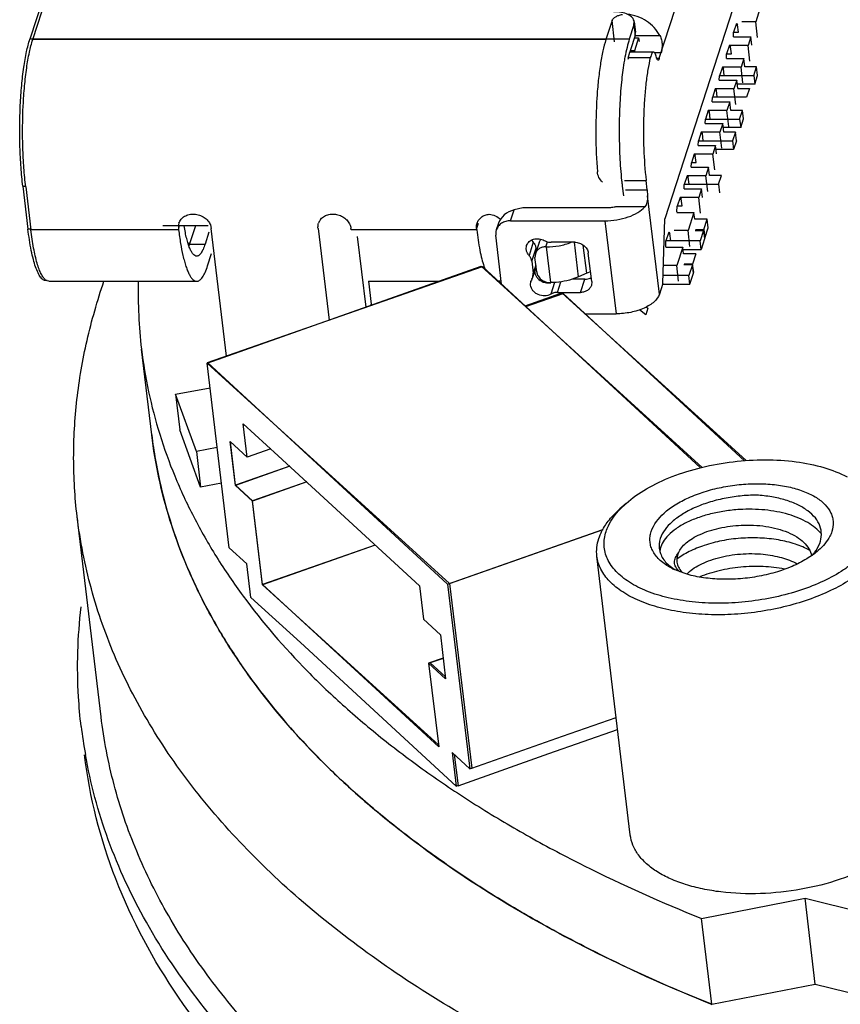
# Model space of a CAD drawing. Header units: millimetres. Extents: x -117 to 182, y -33 to 89.
# Tile 2 of 135: x -117 to -107, y -14 to -2. Entities that reach past the tile are written whole.
import ezdxf

# ---------------------------------------------------------------- set-up
doc = ezdxf.new("R2010")
doc.units = ezdxf.units.MM
doc.header["$LTSCALE"] = 1.21
doc.header["$MEASUREMENT"] = 0
doc.layers.get('0').update_dxf_attribs({"linetype": 'CONTINUOUS'})

msp = doc.modelspace()

# ---------------------------------------------------------------- linework, layer by layer
at = {"color": 7, "linetype": 'Continuous'}
for p, q in [((-115.433, 0.788), (-116.506, -2.526)), ((-116.472, -2.533), (-115.399, 0.781)), ((-107.718, -0.943), (-108.925, -4.672)), ((-107.77, -2.103), (-107.84, -2.321)), ((-108.991, -2.756), (-108.801, -2.17)), ((-109.554, -2.304), (-109.628, -2.533)), ((-109.524, -2.561), (-109.554, -2.304)), ((-109.293, -2.355), (-109.29, -2.319)), ((-109.29, -2.319), (-109.275, -2.444)), ((-108.07, -2.341), (-108.104, -2.445)), ((-108.07, -2.341), (-108.057, -2.357)), ((-107.84, -2.321), (-108.007, -2.321)), ((-107.818, -2.509), (-107.84, -2.321)), ((-109.293, -2.355), (-109.349, -2.526)), ((-109.293, -2.355), (-109.278, -2.483)), ((-109.278, -2.483), (-109.275, -2.444)), ((-108.106, -2.498), (-108.104, -2.445)), ((-108.104, -2.443), (-108.046, -2.443)), ((-108.057, -2.357), (-108.076, -2.357)), ((-108.046, -2.443), (-108.057, -2.357)), ((-109.349, -2.526), (-116.506, -2.526)), ((-109.628, -2.533), (-116.472, -2.533)), ((-109.278, -2.483), (-109.334, -2.654)), ((-109.238, -2.511), (-109.288, -2.667)), ((-109.287, -2.511), (-109.238, -2.511)), ((-109.278, -2.483), (-108.984, -2.483)), ((-109.238, -2.511), (-109.233, -2.554)), ((-108.106, -2.498), (-107.897, -2.498)), ((-107.897, -2.498), (-107.931, -2.602)), ((-107.885, -2.599), (-107.897, -2.498)), ((-109.361, -2.754), (-109.342, -2.682)), ((-109.061, -2.681), (-109.341, -2.681)), ((-109.288, -2.667), (-109.337, -2.667)), ((-109.288, -2.667), (-109.287, -2.681)), ((-108.969, -2.689), (-109.049, -2.689)), ((-108.19, -2.757), (-108.188, -2.704)), ((-108.154, -2.6), (-108.188, -2.704)), ((-108.188, -2.703), (-108.13, -2.703)), ((-108.141, -2.617), (-108.16, -2.617)), ((-108.154, -2.6), (-108.141, -2.617)), ((-107.931, -2.602), (-108.154, -2.602)), ((-108.13, -2.703), (-108.141, -2.617)), ((-107.909, -2.79), (-107.931, -2.602)), ((-109.359, -2.748), (-109.098, -2.748)), ((-109.021, -2.756), (-108.991, -2.756)), ((-108.19, -2.757), (-107.982, -2.757)), ((-107.982, -2.757), (-108.015, -2.861)), ((-107.969, -2.858), (-107.982, -2.757)), ((-108.238, -2.86), (-108.272, -2.964)), ((-108.225, -2.877), (-108.244, -2.877)), ((-108.238, -2.86), (-108.225, -2.877)), ((-108.015, -2.861), (-108.238, -2.861)), ((-108.215, -2.962), (-108.225, -2.877)), ((-107.993, -3.049), (-108.015, -2.861)), ((-107.83, -2.858), (-107.969, -2.858)), ((-107.863, -2.962), (-107.83, -2.858)), ((-107.818, -2.961), (-107.83, -2.858)), ((-108.275, -3.017), (-108.272, -2.964)), ((-108.275, -3.017), (-108.066, -3.017)), ((-108.272, -2.962), (-107.863, -2.962)), ((-108.066, -3.017), (-108.099, -3.121)), ((-108.054, -3.118), (-108.066, -3.017)), ((-107.863, -2.962), (-107.851, -3.065)), ((-107.851, -3.065), (-107.818, -2.961)), ((-108.322, -3.12), (-108.356, -3.224)), ((-108.309, -3.137), (-108.328, -3.137)), ((-108.322, -3.12), (-108.309, -3.137)), ((-108.099, -3.121), (-108.322, -3.121)), ((-108.299, -3.222), (-108.309, -3.137)), ((-108.077, -3.309), (-108.099, -3.121)), ((-107.851, -3.065), (-108.06, -3.065)), ((-108.054, -3.118), (-107.914, -3.118)), ((-107.914, -3.118), (-107.948, -3.222)), ((-108.359, -3.277), (-108.356, -3.224)), ((-108.359, -3.277), (-108.15, -3.277)), ((-107.948, -3.222), (-108.356, -3.222)), ((-108.15, -3.277), (-108.183, -3.381)), ((-108.138, -3.378), (-108.15, -3.277)), ((-108.407, -3.379), (-108.44, -3.483)), ((-108.393, -3.396), (-108.412, -3.396)), ((-108.407, -3.379), (-108.393, -3.396)), ((-108.183, -3.381), (-108.407, -3.381)), ((-108.383, -3.482), (-108.393, -3.396)), ((-108.161, -3.569), (-108.183, -3.381)), ((-107.998, -3.378), (-108.138, -3.378)), ((-108.032, -3.482), (-107.998, -3.378)), ((-107.986, -3.48), (-107.998, -3.378)), ((-108.443, -3.536), (-108.44, -3.483)), ((-108.44, -3.482), (-108.032, -3.482)), ((-108.032, -3.482), (-108.019, -3.584)), ((-108.019, -3.584), (-107.986, -3.48)), ((-108.491, -3.639), (-108.524, -3.743)), ((-108.491, -3.639), (-108.477, -3.656)), ((-108.267, -3.64), (-108.491, -3.64)), ((-108.443, -3.536), (-108.234, -3.536)), ((-108.234, -3.536), (-108.267, -3.64)), ((-108.245, -3.828), (-108.267, -3.64)), ((-108.222, -3.637), (-108.234, -3.536)), ((-108.019, -3.584), (-108.228, -3.584)), ((-108.082, -3.637), (-108.222, -3.637)), ((-108.082, -3.637), (-108.116, -3.741)), ((-108.07, -3.74), (-108.082, -3.637)), ((-108.527, -3.796), (-108.524, -3.743)), ((-108.524, -3.741), (-108.116, -3.741)), ((-108.477, -3.656), (-108.496, -3.656)), ((-108.467, -3.741), (-108.477, -3.656)), ((-108.116, -3.741), (-108.103, -3.844)), ((-108.07, -3.74), (-108.103, -3.844)), ((-108.527, -3.796), (-108.318, -3.796)), ((-108.318, -3.796), (-108.352, -3.9)), ((-108.306, -3.897), (-108.318, -3.796)), ((-108.103, -3.844), (-108.312, -3.844)), ((-108.575, -3.899), (-108.608, -4.003)), ((-108.561, -3.916), (-108.58, -3.916)), ((-108.575, -3.899), (-108.561, -3.916)), ((-108.352, -3.9), (-108.575, -3.9)), ((-108.551, -4.001), (-108.561, -3.916)), ((-108.329, -4.088), (-108.352, -3.9)), ((-108.611, -4.056), (-108.608, -4.003)), ((-108.611, -4.056), (-108.402, -4.056)), ((-108.608, -4.001), (-108.551, -4.001)), ((-108.402, -4.056), (-108.436, -4.16)), ((-108.39, -4.157), (-108.402, -4.056)), ((-109.408, -4.214), (-109.148, -4.214)), ((-109.135, -4.325), (-109.148, -4.214)), ((-108.659, -4.158), (-108.692, -4.262)), ((-108.645, -4.175), (-108.664, -4.175)), ((-108.659, -4.158), (-108.645, -4.175)), ((-108.436, -4.16), (-108.659, -4.16)), ((-108.635, -4.261), (-108.645, -4.175)), ((-108.413, -4.348), (-108.436, -4.16)), ((-108.25, -4.157), (-108.39, -4.157)), ((-108.284, -4.261), (-108.25, -4.157)), ((-116.591, -4.284), (-116.556, -4.284)), ((-116.591, -4.284), (-116.529, -4.797)), ((-116.556, -4.291), (-116.495, -4.804)), ((-109.433, -4.285), (-109.42, -4.399)), ((-109.394, -4.325), (-109.135, -4.325)), ((-109.135, -4.325), (-109.131, -4.399)), ((-108.695, -4.316), (-108.692, -4.262)), ((-108.695, -4.316), (-108.486, -4.316)), ((-108.692, -4.261), (-108.284, -4.261)), ((-108.486, -4.316), (-108.52, -4.419)), ((-108.474, -4.417), (-108.486, -4.316)), ((-108.284, -4.261), (-108.272, -4.363)), ((-108.99, -5.574), (-109.131, -4.399)), ((-108.743, -4.418), (-108.777, -4.522)), ((-108.729, -4.435), (-108.748, -4.435)), ((-108.743, -4.418), (-108.729, -4.435)), ((-108.52, -4.419), (-108.743, -4.419)), ((-108.719, -4.52), (-108.729, -4.435)), ((-108.497, -4.607), (-108.52, -4.419)), ((-110.767, -4.697), (-110.725, -4.567)), ((-110.619, -4.541), (-110.725, -4.567)), ((-109.589, -4.541), (-110.619, -4.541)), ((-109.164, -4.531), (-109.513, -4.531)), ((-108.78, -4.591), (-108.777, -4.522)), ((-108.777, -4.52), (-108.719, -4.52)), ((-110.767, -4.697), (-109.64, -4.697)), ((-109.64, -4.697), (-109.507, -5.808)), ((-108.948, -5.444), (-108.925, -4.672)), ((-108.78, -4.591), (-108.779, -4.596)), ((-108.78, -4.596), (-108.577, -4.596)), ((-108.577, -4.596), (-108.648, -4.814)), ((-108.567, -4.676), (-108.577, -4.596)), ((-108.418, -4.676), (-108.567, -4.676)), ((-108.459, -4.801), (-108.418, -4.676)), ((-108.406, -4.779), (-108.418, -4.676)), ((-116.495, -4.797), (-116.529, -4.797)), ((-114.73, -4.804), (-116.495, -4.804)), ((-114.917, -4.754), (-114.377, -4.754)), ((-114.722, -4.754), (-114.732, -4.787)), ((-114.732, -4.787), (-114.73, -4.804)), ((-114.596, -4.97), (-114.526, -4.754)), ((-114.35, -4.747), (-114.34, -4.787)), ((-114.158, -6.312), (-114.34, -4.787)), ((-113.065, -4.787), (-112.934, -5.883)), ((-112.671, -4.804), (-112.673, -4.787)), ((-111.171, -4.804), (-112.671, -4.804)), ((-111.154, -4.73), (-111.173, -4.787)), ((-111.173, -4.787), (-111.171, -4.804)), ((-110.911, -4.725), (-110.937, -4.806)), ((-110.934, -4.797), (-110.937, -4.797)), ((-108.648, -4.814), (-108.814, -4.814)), ((-108.625, -5.002), (-108.648, -4.814)), ((-108.563, -4.811), (-108.462, -4.811)), ((-108.56, -4.801), (-108.459, -4.801)), ((-108.462, -4.811), (-108.503, -4.936)), ((-108.462, -4.811), (-108.45, -4.914)), ((-108.459, -4.801), (-108.447, -4.903)), ((-108.447, -4.903), (-108.406, -4.779)), ((-114.368, -4.833), (-114.415, -4.977)), ((-112.597, -4.883), (-112.496, -5.728)), ((-110.873, -5.455), (-110.943, -4.868)), ((-110.515, -4.927), (-110.496, -4.954)), ((-110.427, -4.955), (-110.405, -4.916)), ((-108.914, -5.006), (-108.911, -4.938)), ((-108.877, -4.834), (-108.911, -4.938)), ((-108.503, -4.936), (-108.911, -4.936)), ((-108.864, -4.85), (-108.883, -4.85)), ((-108.877, -4.834), (-108.864, -4.85)), ((-108.854, -4.936), (-108.864, -4.85)), ((-108.49, -5.038), (-108.503, -4.936)), ((-108.45, -4.914), (-108.49, -5.038)), ((-108.447, -4.903), (-108.451, -4.903)), ((-114.596, -4.97), (-114.616, -4.97)), ((-114.613, -4.977), (-114.415, -4.977)), ((-114.606, -4.999), (-114.596, -4.97)), ((-110.579, -5.039), (-110.575, -4.993)), ((-110.496, -4.954), (-110.546, -5.11)), ((-110.513, -5.181), (-110.463, -5.025)), ((-110.427, -4.955), (-110.471, -5.09)), ((-110.46, -5.054), (-110.463, -5.025)), ((-110.344, -5.008), (-110.324, -4.947)), ((-110.344, -5.008), (-110.34, -5.008)), ((-110.34, -5.008), (-110.289, -5.435)), ((-110.001, -4.953), (-110.28, -4.953)), ((-109.955, -5.367), (-110.004, -4.954)), ((-109.858, -5.323), (-109.898, -4.989)), ((-108.914, -5.006), (-108.914, -5.011)), ((-108.914, -5.011), (-108.711, -5.011)), ((-108.711, -5.011), (-108.782, -5.23)), ((-108.702, -5.092), (-108.711, -5.011)), ((-108.708, -5.038), (-108.49, -5.038)), ((-114.384, -5.233), (-114.337, -5.089)), ((-110.471, -5.09), (-110.476, -5.136)), ((-110.455, -5.307), (-110.476, -5.136)), ((-109.798, -5.423), (-109.839, -5.082)), ((-108.553, -5.092), (-108.702, -5.092)), ((-108.553, -5.092), (-108.593, -5.214)), ((-114.389, -6.397), (-111.117, -5.24)), ((-114.384, -6.391), (-111.103, -5.243)), ((-111.117, -5.24), (-108.478, -7.643)), ((-111.103, -5.243), (-108.498, -7.648)), ((-110.513, -5.181), (-110.496, -5.324)), ((-110.501, -5.371), (-110.462, -5.251)), ((-110.465, -5.227), (-110.496, -5.324)), ((-108.782, -5.23), (-108.942, -5.23)), ((-108.76, -5.418), (-108.782, -5.23)), ((-108.595, -5.222), (-108.696, -5.222)), ((-108.593, -5.214), (-108.694, -5.214)), ((-108.595, -5.222), (-108.637, -5.351)), ((-108.583, -5.324), (-108.595, -5.222)), ((-108.58, -5.316), (-108.593, -5.214)), ((-116.298, -5.416), (-116.312, -5.409)), ((-110.501, -5.371), (-110.496, -5.324)), ((-109.955, -5.367), (-110.032, -5.396)), ((-109.879, -5.396), (-110.032, -5.396)), ((-109.858, -5.323), (-109.955, -5.367)), ((-109.93, -5.552), (-109.879, -5.396)), ((-109.812, -5.307), (-109.858, -5.323)), ((-108.637, -5.351), (-108.945, -5.351)), ((-108.625, -5.454), (-108.637, -5.351)), ((-108.625, -5.454), (-108.583, -5.324)), ((-116.298, -5.412), (-116.314, -5.412)), ((-116.28, -5.419), (-116.298, -5.416)), ((-116.28, -5.419), (-114.515, -5.419)), ((-112.464, -5.42), (-112.431, -5.693)), ((-112.456, -5.419), (-111.624, -5.419)), ((-110.919, -5.413), (-110.878, -5.413)), ((-110.528, -5.466), (-110.524, -5.42)), ((-110.289, -5.435), (-110.293, -5.435)), ((-110.242, -5.433), (-110.287, -5.573)), ((-110.208, -5.552), (-110.168, -5.425)), ((-109.798, -5.423), (-109.802, -5.47)), ((-108.948, -5.444), (-108.99, -5.574)), ((-108.951, -5.454), (-108.625, -5.454)), ((-110.592, -5.714), (-110.154, -5.559)), ((-110.586, -5.72), (-110.14, -5.564)), ((-110.208, -5.552), (-109.93, -5.552)), ((-107.954, -7.562), (-110.154, -5.559)), ((-107.974, -7.563), (-110.14, -5.564)), ((-112.431, -5.693), (-112.436, -5.707)), ((-109.152, -5.82), (-109.228, -5.761)), ((-109.127, -5.742), (-109.152, -5.82)), ((-109.147, -5.726), (-109.127, -5.742)), ((-109.876, -5.808), (-109.507, -5.808)), ((-115.051, -7.255), (-115.174, -6.229)), ((-114.389, -6.397), (-111.495, -9.031)), ((-114.125, -8.603), (-114.389, -6.397)), ((-114.384, -6.391), (-111.519, -9.036)), ((-114.383, -6.395), (-114.384, -6.391)), ((-114.767, -6.767), (-114.353, -6.692)), ((-114.518, -7.451), (-114.767, -6.767)), ((-114.767, -6.767), (-114.716, -7.195)), ((-113.959, -7.122), (-113.54, -7.504)), ((-113.911, -7.52), (-113.959, -7.122)), ((-114.467, -7.878), (-114.716, -7.195)), ((-114.268, -7.405), (-114.518, -7.451)), ((-114.116, -7.333), (-113.911, -7.52)), ((-114.053, -7.86), (-114.116, -7.333)), ((-114.05, -7.855), (-114.112, -7.337)), ((-114.518, -7.451), (-114.467, -7.878)), ((-113.631, -7.421), (-113.911, -7.52)), ((-113.54, -7.504), (-111.856, -9.058)), ((-113.403, -7.63), (-114.053, -7.86)), ((-113.404, -7.629), (-114.05, -7.855)), ((-114.217, -7.832), (-114.467, -7.878)), ((-113.848, -8.046), (-114.053, -7.86)), ((-113.847, -8.042), (-114.05, -7.855)), ((-113.2, -7.817), (-113.848, -8.046)), ((-113.201, -7.816), (-113.847, -8.042)), ((-113.729, -9.046), (-113.848, -8.046)), ((-113.728, -9.042), (-113.847, -8.042)), ((-109.388, -8.073), (-109.462, -8.138)), ((-109.459, -8.141), (-109.388, -8.073)), ((-115.656, -10.621), (-115.942, -8.228)), ((-111.519, -9.036), (-109.664, -8.386)), ((-111.495, -9.031), (-109.662, -8.383)), ((-112.384, -8.571), (-113.729, -9.046)), ((-112.383, -8.571), (-113.728, -9.042)), ((-114.125, -8.603), (-113.914, -8.795)), ((-109.337, -12.034), (-109.736, -8.702)), ((-108.979, -8.615), (-108.984, -8.657)), ((-113.866, -9.195), (-113.914, -8.795)), ((-108.846, -8.836), (-108.812, -8.86)), ((-108.681, -8.912), (-108.814, -8.861)), ((-111.628, -10.958), (-113.729, -9.046)), ((-111.625, -10.982), (-113.728, -9.042)), ((-111.519, -9.036), (-111.255, -11.242)), ((-111.495, -9.031), (-111.231, -11.237)), ((-111.856, -9.058), (-111.808, -9.456)), ((-113.273, -9.735), (-113.866, -9.195)), ((-111.808, -9.456), (-111.605, -9.644)), ((-111.605, -9.644), (-111.542, -10.17)), ((-111.416, -11.449), (-113.273, -9.735)), ((-111.572, -9.922), (-111.745, -9.983)), ((-111.542, -10.17), (-111.745, -9.983)), ((-111.745, -9.983), (-111.625, -10.982)), ((-111.571, -9.925), (-111.725, -9.979)), ((-111.545, -10.143), (-111.725, -9.979)), ((-110.148, -10.854), (-109.505, -10.629)), ((-110.31, -11.062), (-109.488, -10.774)), ((-111.231, -11.237), (-110.148, -10.854)), ((-111.464, -11.049), (-111.255, -11.242)), ((-111.464, -11.049), (-111.416, -11.449)), ((-111.439, -11.072), (-111.394, -11.445)), ((-111.394, -11.445), (-110.31, -11.062)), ((-111.255, -11.242), (-111.234, -11.234)), ((-111.234, -11.234), (-111.231, -11.237)), ((-111.416, -11.449), (-111.397, -11.442)), ((-111.394, -11.445), (-111.397, -11.442)), ((-108.487, -13.031), (-107.25, -12.789)), ((-107.25, -12.789), (-102.258, -14.032)), ((-107.128, -13.815), (-107.25, -12.789)), ((-108.364, -14.056), (-108.487, -13.031)), ((-108.364, -14.056), (-107.128, -13.815)), ((-107.128, -13.815), (-102.135, -15.058)), ((-108.381, -14.049), (-108.363, -14.056)), ((-108.381, -14.05), (-108.364, -14.057))]:
    msp.add_line(p, q, dxfattribs=at)
for centre, radius, start, end in [((-108.272, -2.995), 1.115, 163.4895, 163.6671), ((-108.355, -2.971), 1.029, 162.0864, 163.499), ((-107.695, -3.145), 1.711, 166.8042, 167.3757), ((-104.996, -3.756), 4.468, 185.9039, 186.4831), ((-105.253, -3.785), 4.21, 186.4869, 186.8173), ((-112.924, -4.77), 0.142, 144.6066, 161.9612), ((-114.585, -4.769), 0.148, 174.0453, 186.8435), ((-114.592, -4.769), 0.141, 162.069, 173.9909), ((-110.209, -4.95), 0.922, 198.3226, 200.3334), ((-116.263, -5.334), 0.0897, 232.0198, 236.5778), ((-110.422, -5.453), 0.107, 147.3161, 161.993), ((-110.602, -5.338), 0.107, 327.3161, 341.993), ((-110.366, -5.297), 0.112, 181.8372, 186.8251), ((-110.365, -5.297), 0.113, 186.8205, 188.3609), ((-112.456, -5.369), 0.0504, 260.4091, 269.9752), ((-110.315, -5.28), 0.158, 278.128, 279.4028), ((-110.289, -4.606), 0.829, 269.9977, 270.1467), ((-110.314, -5.282), 0.157, 279.4036, 280.2017), ((-112.542, -5.706), 0.112, 0.2299, 6.8241), ((-109.447, -6.585), 5.644, 186.8184, 189.8938), ((-108.449, -8.086), 0.857, 242.1051, 244.8029), ((-108.584, -8.698), 0.251, 226.9246, 229.44), ((-109.962, -10.026), 5.974, 186.8295, 190.0854)]:
    msp.add_arc(centre, radius, start, end, dxfattribs=at)
msp.add_ellipse((-110.705, -4.738), major_axis=(0.203, 0.089), ratio=0.763047, start_param=1.342262, end_param=2.54426, dxfattribs=at)
for points, knots in [([(-109.554, -2.304), (-109.551, -2.296), (-109.539, -2.278), (-109.511, -2.257), (-109.475, -2.241), (-109.447, -2.234), (-109.432, -2.231)], [0, 0, 0, 0, 0.187728, 0.420931, 0.696552, 1, 1, 1, 1]), ([(-109.29, -2.319), (-109.291, -2.311), (-109.296, -2.293), (-109.312, -2.269), (-109.336, -2.249), (-109.378, -2.224), (-109.447, -2.204), (-109.506, -2.199), (-109.537, -2.199)], [0, 0, 0, 0, 0.087349, 0.181107, 0.286009, 0.404384, 0.680958, 1, 1, 1, 1]), ([(-108.984, -2.483), (-109.002, -2.449), (-109.049, -2.385), (-109.141, -2.308), (-109.252, -2.253), (-109.333, -2.234), (-109.374, -2.23)], [0, 0, 0, 0, 0.239186, 0.488409, 0.743794, 1, 1, 1, 1]), ([(-116.591, -4.284), (-116.6, -4.209), (-116.614, -4.053), (-116.626, -3.813), (-116.629, -3.565), (-116.622, -3.32), (-116.606, -3.086), (-116.582, -2.872), (-116.55, -2.687), (-116.522, -2.575), (-116.506, -2.526)], [0, 0, 0, 0, 0.12835, 0.26582, 0.407375, 0.547783, 0.681868, 0.804731, 0.911978, 1, 1, 1, 1]), ([(-116.556, -4.291), (-116.565, -4.216), (-116.58, -4.06), (-116.596, -3.737), (-116.593, -3.41), (-116.572, -3.093), (-116.547, -2.879), (-116.516, -2.694), (-116.488, -2.582), (-116.472, -2.533)], [0, 0, 0, 0, 0.128357, 0.265834, 0.547758, 0.68185, 0.80472, 0.911972, 1, 1, 1, 1]), ([(-109.628, -2.533), (-109.642, -2.577), (-109.668, -2.676), (-109.697, -2.838), (-109.721, -3.025), (-109.744, -3.306), (-109.754, -3.671), (-109.742, -3.966), (-109.73, -4.113)], [0, 0, 0, 0, 0.087189, 0.192012, 0.311643, 0.442649, 0.723032, 1, 1, 1, 1]), ([(-109.349, -2.526), (-109.359, -2.559), (-109.379, -2.63), (-109.394, -2.703), (-109.401, -2.743)], [0, 0, 0, 0, 0.462169, 1, 1, 1, 1]), ([(-108.984, -2.483), (-108.975, -2.5), (-108.963, -2.537), (-108.956, -2.593), (-108.959, -2.645), (-108.965, -2.676), (-108.969, -2.689)], [0, 0, 0, 0, 0.269905, 0.550065, 0.805524, 1, 1, 1, 1]), ([(-109.061, -2.681), (-109.064, -2.681), (-109.07, -2.684), (-109.076, -2.691), (-109.083, -2.702), (-109.091, -2.721), (-109.095, -2.738), (-109.098, -2.748)], [0, 0, 0, 0, 0.136665, 0.227994, 0.33942, 0.627163, 1, 1, 1, 1]), ([(-109.024, -2.745), (-109.026, -2.736), (-109.031, -2.72), (-109.039, -2.701), (-109.046, -2.691), (-109.051, -2.684), (-109.057, -2.681), (-109.061, -2.681)], [0, 0, 0, 0, 0.372007, 0.659233, 0.770638, 0.862174, 1, 1, 1, 1]), ([(-109.401, -2.743), (-109.406, -2.765), (-109.423, -2.864), (-109.435, -2.963), (-109.443, -3.04)], [0, 0, 0, 0, 0.231707, 1, 1, 1, 1]), ([(-109.098, -2.748), (-109.109, -2.794), (-109.129, -2.896), (-109.152, -3.059), (-109.168, -3.241), (-109.182, -3.502), (-109.181, -3.828), (-109.163, -4.089), (-109.148, -4.214)], [0, 0, 0, 0, 0.097715, 0.210727, 0.335714, 0.468881, 0.743175, 1, 1, 1, 1]), ([(-109.006, -2.778), (-109.01, -2.778), (-109.016, -2.77), (-109.021, -2.758), (-109.023, -2.75), (-109.024, -2.745)], [0, 0, 0, 0, 0.333004, 0.623761, 1, 1, 1, 1]), ([(-108.991, -2.756), (-108.992, -2.759), (-108.994, -2.765), (-108.998, -2.773), (-109.003, -2.778), (-109.006, -2.778)], [0, 0, 0, 0, 0.3639, 0.648085, 1, 1, 1, 1]), ([(-109.443, -3.04), (-109.452, -3.135), (-109.466, -3.331), (-109.472, -3.628), (-109.465, -3.925), (-109.451, -4.121), (-109.441, -4.216)], [0, 0, 0, 0, 0.243603, 0.500783, 0.757552, 1, 1, 1, 1]), ([(-109.668, -4.235), (-109.686, -4.219), (-109.715, -4.181), (-109.729, -4.135), (-109.73, -4.113)], [0, 0, 0, 0, 0.506918, 1, 1, 1, 1]), ([(-109.131, -4.399), (-109.131, -4.412), (-109.131, -4.438), (-109.138, -4.483), (-109.15, -4.516), (-109.164, -4.531)], [0, 0, 0, 0, 0.285881, 0.555849, 1, 1, 1, 1]), ([(-109.64, -4.697), (-109.592, -4.697), (-109.498, -4.689), (-109.365, -4.656), (-109.25, -4.605), (-109.187, -4.557), (-109.164, -4.531)], [0, 0, 0, 0, 0.276762, 0.54773, 0.793488, 1, 1, 1, 1]), ([(-109.513, -4.531), (-109.519, -4.533), (-109.544, -4.539), (-109.57, -4.541), (-109.589, -4.541)], [0, 0, 0, 0, 0.247566, 1, 1, 1, 1]), ([(-114.726, -4.725), (-114.721, -4.709), (-114.703, -4.676), (-114.659, -4.64), (-114.604, -4.618), (-114.543, -4.614), (-114.481, -4.626), (-114.424, -4.654), (-114.379, -4.694), (-114.357, -4.729), (-114.35, -4.747)], [0, 0, 0, 0, 0.112456, 0.229205, 0.352536, 0.482061, 0.615181, 0.748134, 0.877216, 1, 1, 1, 1]), ([(-113.04, -4.687), (-113.03, -4.672), (-113.002, -4.646), (-112.95, -4.622), (-112.889, -4.613), (-112.828, -4.622), (-112.77, -4.646), (-112.721, -4.684), (-112.687, -4.732), (-112.675, -4.769), (-112.673, -4.787)], [0, 0, 0, 0, 0.115159, 0.236584, 0.364419, 0.496488, 0.629245, 0.758941, 0.882773, 1, 1, 1, 1]), ([(-111.167, -4.726), (-111.163, -4.711), (-111.148, -4.684), (-111.115, -4.65), (-111.071, -4.627), (-111.039, -4.62), (-111.022, -4.618)], [0, 0, 0, 0, 0.236397, 0.479522, 0.733773, 1, 1, 1, 1]), ([(-111.022, -4.618), (-110.997, -4.62), (-110.947, -4.634), (-110.905, -4.662), (-110.887, -4.68)], [0, 0, 0, 0, 0.503924, 1, 1, 1, 1]), ([(-110.767, -4.697), (-110.787, -4.697), (-110.824, -4.702), (-110.875, -4.724), (-110.915, -4.76), (-110.932, -4.79), (-110.937, -4.806)], [0, 0, 0, 0, 0.267998, 0.523231, 0.765689, 1, 1, 1, 1]), ([(-116.314, -5.412), (-116.32, -5.412), (-116.331, -5.41), (-116.347, -5.402), (-116.363, -5.388), (-116.386, -5.362), (-116.412, -5.314), (-116.441, -5.243), (-116.467, -5.154), (-116.501, -5.004), (-116.519, -4.883), (-116.529, -4.797)], [0, 0, 0, 0, 0.02415, 0.050582, 0.08104, 0.116627, 0.205292, 0.318734, 0.456669, 0.617673, 1, 1, 1, 1]), ([(-116.318, -5.405), (-116.328, -5.396), (-116.348, -5.374), (-116.374, -5.329), (-116.398, -5.272), (-116.431, -5.17), (-116.466, -5.012), (-116.486, -4.878), (-116.495, -4.804)], [0, 0, 0, 0, 0.061872, 0.141561, 0.240366, 0.358279, 0.647907, 1, 1, 1, 1]), ([(-114.73, -4.804), (-114.724, -4.859), (-114.709, -4.962), (-114.69, -5.064), (-114.679, -5.111)], [0, 0, 0, 0, 0.531359, 1, 1, 1, 1]), ([(-114.515, -5.119), (-114.522, -5.119), (-114.539, -5.114), (-114.56, -5.094), (-114.58, -5.063), (-114.6, -5.021), (-114.618, -4.969), (-114.635, -4.907), (-114.651, -4.835), (-114.66, -4.784), (-114.665, -4.757)], [0, 0, 0, 0, 0.054471, 0.122569, 0.211451, 0.323654, 0.459615, 0.618595, 0.799293, 1, 1, 1, 1]), ([(-113.065, -4.787), (-113.066, -4.782), (-113.067, -4.761), (-113.064, -4.74), (-113.06, -4.725)], [0, 0, 0, 0, 0.253243, 1, 1, 1, 1]), ([(-111.173, -4.787), (-111.174, -4.782), (-111.175, -4.761), (-111.172, -4.74), (-111.167, -4.726)], [0, 0, 0, 0, 0.253229, 1, 1, 1, 1]), ([(-111.171, -4.804), (-111.161, -4.886), (-111.144, -5.003), (-111.112, -5.148), (-111.094, -5.211), (-111.084, -5.24)], [0, 0, 0, 0, 0.557197, 0.794406, 1, 1, 1, 1]), ([(-110.937, -4.806), (-110.939, -4.811), (-110.944, -4.831), (-110.945, -4.852), (-110.943, -4.868)], [0, 0, 0, 0, 0.248601, 1, 1, 1, 1]), ([(-110.575, -4.993), (-110.572, -4.984), (-110.564, -4.966), (-110.538, -4.937), (-110.491, -4.912), (-110.426, -4.908), (-110.383, -4.922), (-110.364, -4.932)], [0, 0, 0, 0, 0.113343, 0.228964, 0.471379, 0.73176, 1, 1, 1, 1]), ([(-110.364, -4.932), (-110.357, -4.936), (-110.331, -4.948), (-110.302, -4.953), (-110.28, -4.953)], [0, 0, 0, 0, 0.25135, 1, 1, 1, 1]), ([(-114.415, -4.977), (-114.421, -4.998), (-114.435, -5.034), (-114.456, -5.075), (-114.474, -5.098), (-114.487, -5.11), (-114.501, -5.118), (-114.51, -5.119), (-114.515, -5.119)], [0, 0, 0, 0, 0.359973, 0.640213, 0.751624, 0.846021, 0.926892, 1, 1, 1, 1]), ([(-110.546, -5.11), (-110.555, -5.1), (-110.57, -5.077), (-110.578, -5.052), (-110.579, -5.039)], [0, 0, 0, 0, 0.512786, 1, 1, 1, 1]), ([(-110.496, -4.954), (-110.487, -4.964), (-110.472, -4.986), (-110.465, -5.012), (-110.463, -5.025)], [0, 0, 0, 0, 0.512786, 1, 1, 1, 1]), ([(-110.344, -5.008), (-110.358, -5.008), (-110.387, -5.011), (-110.425, -5.028), (-110.455, -5.055), (-110.467, -5.078), (-110.471, -5.09)], [0, 0, 0, 0, 0.267966, 0.523248, 0.765693, 1, 1, 1, 1]), ([(-110.34, -5.008), (-110.289, -5.008), (-110.187, -4.999), (-110.089, -4.972), (-110.042, -4.954)], [0, 0, 0, 0, 0.507291, 1, 1, 1, 1]), ([(-110.001, -4.953), (-109.982, -4.953), (-109.943, -4.96), (-109.892, -4.988), (-109.854, -5.03), (-109.841, -5.064), (-109.839, -5.082)], [0, 0, 0, 0, 0.260309, 0.519822, 0.767986, 1, 1, 1, 1]), ([(-114.679, -5.111), (-114.673, -5.134), (-114.662, -5.179), (-114.644, -5.24), (-114.624, -5.294), (-114.604, -5.338), (-114.583, -5.373), (-114.562, -5.399), (-114.539, -5.415), (-114.522, -5.419), (-114.515, -5.419)], [0, 0, 0, 0, 0.197431, 0.374158, 0.529278, 0.662354, 0.773566, 0.864183, 0.937416, 1, 1, 1, 1]), ([(-110.513, -5.181), (-110.515, -5.168), (-110.523, -5.142), (-110.537, -5.12), (-110.546, -5.11)], [0, 0, 0, 0, 0.487214, 1, 1, 1, 1]), ([(-114.515, -5.419), (-114.509, -5.419), (-114.497, -5.417), (-114.479, -5.408), (-114.462, -5.392), (-114.438, -5.362), (-114.41, -5.308), (-114.393, -5.26), (-114.384, -5.233)], [0, 0, 0, 0, 0.073106, 0.15398, 0.248362, 0.359762, 0.639934, 1, 1, 1, 1]), ([(-110.477, -5.313), (-110.476, -5.326), (-110.468, -5.351), (-110.437, -5.395), (-110.402, -5.418), (-110.376, -5.428)], [0, 0, 0, 0, 0.234859, 0.481616, 1, 1, 1, 1]), ([(-110.455, -5.307), (-110.453, -5.324), (-110.44, -5.359), (-110.403, -5.401), (-110.351, -5.428), (-110.312, -5.435), (-110.293, -5.435)], [0, 0, 0, 0, 0.232014, 0.480178, 0.739691, 1, 1, 1, 1]), ([(-110.032, -5.396), (-110.073, -5.409), (-110.157, -5.428), (-110.244, -5.435), (-110.287, -5.435)], [0, 0, 0, 0, 0.496434, 1, 1, 1, 1]), ([(-109.879, -5.396), (-109.873, -5.396), (-109.846, -5.394), (-109.82, -5.386), (-109.803, -5.376)], [0, 0, 0, 0, 0.258808, 1, 1, 1, 1]), ([(-115.942, -8.228), (-115.969, -7.998), (-115.997, -7.532), (-115.957, -6.827), (-115.835, -6.118), (-115.701, -5.652), (-115.622, -5.419)], [0, 0, 0, 0, 0.243965, 0.490407, 0.741695, 1, 1, 1, 1]), ([(-115.212, -5.419), (-115.215, -5.555), (-115.212, -5.826), (-115.19, -6.095), (-115.174, -6.229)], [0, 0, 0, 0, 0.500948, 1, 1, 1, 1]), ([(-110.287, -5.573), (-110.308, -5.586), (-110.361, -5.601), (-110.426, -5.587), (-110.472, -5.56), (-110.5, -5.533), (-110.52, -5.502), (-110.527, -5.478), (-110.528, -5.466)], [0, 0, 0, 0, 0.245205, 0.505613, 0.636138, 0.762857, 0.884234, 1, 1, 1, 1]), ([(-110.376, -5.428), (-110.369, -5.43), (-110.342, -5.438), (-110.313, -5.44), (-110.292, -5.437)], [0, 0, 0, 0, 0.254003, 1, 1, 1, 1]), ([(-109.802, -5.47), (-109.806, -5.482), (-109.819, -5.505), (-109.849, -5.531), (-109.887, -5.548), (-109.915, -5.552), (-109.93, -5.552)], [0, 0, 0, 0, 0.234307, 0.476752, 0.732035, 1, 1, 1, 1]), ([(-110.208, -5.552), (-110.223, -5.552), (-110.25, -5.555), (-110.276, -5.566), (-110.287, -5.573)], [0, 0, 0, 0, 0.511776, 1, 1, 1, 1]), ([(-108.99, -5.574), (-109.001, -5.609), (-109.04, -5.658), (-109.108, -5.707), (-109.174, -5.742), (-109.25, -5.771), (-109.361, -5.799), (-109.449, -5.808), (-109.507, -5.808)], [0, 0, 0, 0, 0.183492, 0.296678, 0.4231, 0.560319, 0.704932, 1, 1, 1, 1]), ([(-115.174, -6.229), (-115.153, -6.401), (-115.096, -6.744), (-114.963, -7.252), (-114.782, -7.751), (-114.555, -8.24), (-114.282, -8.72), (-113.851, -9.353), (-113.333, -9.953), (-112.742, -10.514), (-112.25, -10.927), (-111.717, -11.324), (-111.144, -11.704), (-110.533, -12.066), (-109.655, -12.531), (-108.962, -12.84), (-108.487, -13.031)], [0, 0, 0, 0, 0.051934, 0.104192, 0.157088, 0.210921, 0.265966, 0.32247, 0.440612, 0.502662, 0.566843, 0.633249, 0.701942, 0.772962, 0.846324, 1, 1, 1, 1]), ([(-108.364, -14.056), (-108.84, -13.866), (-109.532, -13.557), (-110.41, -13.092), (-111.021, -12.729), (-111.594, -12.349), (-112.127, -11.953), (-112.62, -11.54), (-113.21, -10.978), (-113.728, -10.379), (-114.159, -9.745), (-114.433, -9.266), (-114.66, -8.776), (-114.84, -8.277), (-114.973, -7.77), (-115.031, -7.427), (-115.051, -7.255)], [0, 0, 0, 0, 0.153676, 0.227038, 0.298058, 0.366751, 0.433157, 0.497338, 0.559388, 0.67753, 0.734034, 0.789079, 0.842912, 0.895808, 0.948066, 1, 1, 1, 1]), ([(-115.007, -7.555), (-114.978, -7.719), (-114.906, -8.047), (-114.754, -8.531), (-114.558, -9.007), (-114.32, -9.474), (-114.039, -9.931), (-113.602, -10.534), (-113.087, -11.105), (-112.504, -11.641), (-111.85, -12.174), (-110.935, -12.802), (-109.714, -13.475), (-108.839, -13.866), (-108.381, -14.05)], [0, 0, 0, 0, 0.051768, 0.104012, 0.157014, 0.211038, 0.266327, 0.323097, 0.441734, 0.503958, 0.568246, 0.703255, 0.847164, 1, 1, 1, 1]), ([(-109.388, -8.073), (-109.314, -8.006), (-109.137, -7.884), (-108.832, -7.742), (-108.483, -7.634), (-108.109, -7.567), (-107.73, -7.544), (-107.366, -7.566), (-107.035, -7.633), (-106.835, -7.71), (-106.747, -7.757)], [0, 0, 0, 0, 0.107721, 0.22965, 0.362061, 0.500001, 0.63794, 0.770352, 0.89228, 1, 1, 1, 1]), ([(-109.087, -8.408), (-109.06, -8.324), (-108.983, -8.228), (-108.872, -8.137), (-108.776, -8.071), (-108.637, -7.999), (-108.451, -7.929), (-108.249, -7.877), (-108.038, -7.845), (-107.826, -7.834), (-107.62, -7.844), (-107.429, -7.875), (-107.26, -7.927), (-107.118, -7.996), (-107.009, -8.082), (-106.947, -8.169), (-106.921, -8.242), (-106.91, -8.316), (-106.918, -8.373), (-106.93, -8.409)], [0, 0, 0, 0, 0.099872, 0.129753, 0.161541, 0.230356, 0.305046, 0.383768, 0.464372, 0.544573, 0.622117, 0.694939, 0.76135, 0.820264, 0.871525, 0.916349, 0.937295, 0.957879, 1, 1, 1, 1]), ([(-107.83, -7.975), (-107.895, -7.975), (-108.025, -7.981), (-108.217, -8.011), (-108.401, -8.058), (-108.57, -8.121), (-108.717, -8.199), (-108.867, -8.309), (-108.954, -8.417), (-108.979, -8.494)], [0, 0, 0, 0, 0.147295, 0.295316, 0.439891, 0.577059, 0.703435, 0.816585, 1, 1, 1, 1]), ([(-107.076, -8.551), (-107.064, -8.517), (-107.049, -8.447), (-107.068, -8.338), (-107.126, -8.24), (-107.219, -8.155), (-107.34, -8.084), (-107.486, -8.029), (-107.652, -7.991), (-107.77, -7.978), (-107.83, -7.975)], [0, 0, 0, 0, 0.098408, 0.193461, 0.294012, 0.406671, 0.534493, 0.677538, 0.833797, 1, 1, 1, 1]), ([(-99.945, -17.249), (-100.486, -17.212), (-101.555, -17.117), (-103.13, -16.905), (-104.648, -16.628), (-106.101, -16.288), (-107.481, -15.885), (-108.781, -15.424), (-109.992, -14.905), (-111.108, -14.333), (-112.123, -13.709), (-113.03, -13.038), (-113.825, -12.323), (-114.503, -11.568), (-114.971, -10.902), (-115.28, -10.354), (-115.478, -9.941), (-115.644, -9.521), (-115.777, -9.095), (-115.879, -8.664), (-115.924, -8.374), (-115.942, -8.228)], [0, 0, 0, 0, 0.082712, 0.163415, 0.241813, 0.317637, 0.390654, 0.460669, 0.527536, 0.591167, 0.651538, 0.708701, 0.762802, 0.814085, 0.862909, 0.886557, 0.909777, 0.932647, 0.95525, 0.977671, 1, 1, 1, 1]), ([(-109.714, -8.494), (-109.704, -8.462), (-109.67, -8.382), (-109.587, -8.259), (-109.507, -8.178), (-109.462, -8.138)], [0, 0, 0, 0, 0.224471, 0.591129, 1, 1, 1, 1]), ([(-109.626, -8.408), (-109.619, -8.385), (-109.579, -8.287), (-109.515, -8.2), (-109.459, -8.141)], [0, 0, 0, 0, 0.230626, 1, 1, 1, 1]), ([(-108.033, -8.146), (-108.092, -8.15), (-108.208, -8.162), (-108.376, -8.196), (-108.532, -8.242), (-108.67, -8.301), (-108.788, -8.369), (-108.881, -8.445), (-108.947, -8.526), (-108.973, -8.586), (-108.979, -8.615)], [0, 0, 0, 0, 0.159376, 0.314367, 0.461435, 0.597431, 0.719881, 0.82733, 0.919886, 1, 1, 1, 1]), ([(-107.056, -8.438), (-107.1, -8.383), (-107.19, -8.313), (-107.328, -8.245), (-107.498, -8.186), (-107.735, -8.143), (-107.932, -8.14), (-108.033, -8.146)], [0, 0, 0, 0, 0.200281, 0.31543, 0.439962, 0.711449, 1, 1, 1, 1]), ([(-70.596, -8.266), (-71.179, -9.863), (-72.616, -11.678), (-74.695, -13.436), (-76.465, -14.705), (-79.011, -16.138), (-82.429, -17.564), (-86.179, -18.692), (-90.142, -19.488), (-94.197, -19.927), (-98.216, -19.994), (-102.073, -19.689), (-105.651, -19.02), (-108.837, -18.008), (-111.158, -16.868), (-112.711, -15.797), (-113.968, -14.71), (-114.964, -13.468), (-115.595, -12.111), (-115.782, -11.419), (-115.844, -11.073)], [0, 0, 0, 0, 0.097112, 0.125707, 0.155996, 0.221316, 0.292162, 0.367151, 0.444632, 0.522805, 0.599828, 0.673927, 0.743505, 0.807273, 0.864404, 0.890437, 0.914835, 0.959258, 0.979921, 1, 1, 1, 1]), ([(-108.762, -8.665), (-108.754, -8.643), (-108.727, -8.599), (-108.67, -8.541), (-108.594, -8.487), (-108.5, -8.439), (-108.393, -8.398), (-108.23, -8.354), (-108.1, -8.337), (-108.012, -8.333)], [0, 0, 0, 0, 0.081623, 0.176391, 0.28559, 0.408808, 0.544468, 0.690209, 1, 1, 1, 1]), ([(-108.012, -8.333), (-107.914, -8.328), (-107.768, -8.335), (-107.583, -8.373), (-107.459, -8.414), (-107.352, -8.468), (-107.266, -8.534), (-107.203, -8.609), (-107.178, -8.667), (-107.171, -8.695)], [0, 0, 0, 0, 0.302125, 0.44533, 0.579041, 0.701166, 0.810949, 0.909446, 1, 1, 1, 1]), ([(-106.391, -8.409), (-106.432, -8.535), (-106.547, -8.679), (-106.713, -8.815), (-106.858, -8.914), (-107.066, -9.023), (-107.344, -9.128), (-107.647, -9.206), (-107.964, -9.254), (-108.282, -9.271), (-108.591, -9.255), (-108.877, -9.208), (-109.131, -9.131), (-109.314, -9.041), (-109.434, -8.955), (-109.529, -8.868), (-109.601, -8.768), (-109.64, -8.658), (-109.652, -8.575), (-109.648, -8.491), (-109.635, -8.436), (-109.626, -8.408)], [0, 0, 0, 0, 0.099845, 0.129718, 0.161496, 0.230292, 0.304962, 0.383662, 0.464243, 0.544423, 0.621945, 0.694747, 0.761139, 0.820037, 0.846623, 0.871383, 0.916194, 0.937136, 0.957714, 0.978494, 1, 1, 1, 1]), ([(-108.85, -8.843), (-108.896, -8.818), (-108.979, -8.764), (-109.057, -8.671), (-109.092, -8.591), (-109.104, -8.531), (-109.103, -8.469), (-109.093, -8.428), (-109.087, -8.408)], [0, 0, 0, 0, 0.292618, 0.543658, 0.658826, 0.770847, 0.883412, 1, 1, 1, 1]), ([(-106.93, -8.409), (-106.936, -8.428), (-106.973, -8.513), (-107.035, -8.585), (-107.089, -8.632)], [0, 0, 0, 0, 0.225187, 1, 1, 1, 1]), ([(-109.736, -8.702), (-109.74, -8.668), (-109.74, -8.597), (-109.725, -8.528), (-109.714, -8.494)], [0, 0, 0, 0, 0.491081, 1, 1, 1, 1]), ([(-106.282, -8.494), (-106.322, -8.618), (-106.43, -8.759), (-106.587, -8.896), (-106.722, -8.995), (-106.917, -9.107), (-107.181, -9.218), (-107.47, -9.306), (-107.777, -9.368), (-108.091, -9.402), (-108.402, -9.406), (-108.7, -9.381), (-108.975, -9.327), (-109.219, -9.247), (-109.424, -9.142), (-109.585, -9.015), (-109.678, -8.889), (-109.721, -8.783), (-109.733, -8.729), (-109.736, -8.702)], [0, 0, 0, 0, 0.096387, 0.124876, 0.155107, 0.220462, 0.291535, 0.366904, 0.444852, 0.523504, 0.60094, 0.675316, 0.74498, 0.808613, 0.865405, 0.915299, 0.959319, 0.979892, 1, 1, 1, 1]), ([(-108.979, -8.494), (-108.985, -8.513), (-108.994, -8.553), (-108.994, -8.593), (-108.991, -8.613)], [0, 0, 0, 0, 0.508898, 1, 1, 1, 1]), ([(-107.194, -8.635), (-107.248, -8.604), (-107.371, -8.553), (-107.572, -8.504), (-107.792, -8.482), (-108.019, -8.485), (-108.241, -8.515), (-108.449, -8.568), (-108.63, -8.641), (-108.736, -8.705), (-108.781, -8.74)], [0, 0, 0, 0, 0.113242, 0.238755, 0.372927, 0.511017, 0.64775, 0.777824, 0.896464, 1, 1, 1, 1]), ([(-107.165, -8.694), (-107.155, -8.683), (-107.12, -8.639), (-107.091, -8.59), (-107.076, -8.551)], [0, 0, 0, 0, 0.267672, 1, 1, 1, 1]), ([(-108.991, -8.613), (-108.989, -8.633), (-108.978, -8.675), (-108.948, -8.734), (-108.903, -8.789), (-108.867, -8.821), (-108.846, -8.836)], [0, 0, 0, 0, 0.228711, 0.466798, 0.722069, 1, 1, 1, 1]), ([(-108.755, -8.881), (-108.771, -8.867), (-108.797, -8.836), (-108.814, -8.777), (-108.801, -8.716), (-108.777, -8.681), (-108.762, -8.665)], [0, 0, 0, 0, 0.260136, 0.490738, 0.725949, 1, 1, 1, 1]), ([(-108.762, -8.665), (-108.772, -8.685), (-108.785, -8.726), (-108.782, -8.791), (-108.757, -8.852), (-108.727, -8.886), (-108.71, -8.902)], [0, 0, 0, 0, 0.252027, 0.488698, 0.731649, 1, 1, 1, 1]), ([(-107.089, -8.632), (-107.132, -8.671), (-107.234, -8.744), (-107.409, -8.831), (-107.609, -8.902), (-107.826, -8.952), (-108.05, -8.979), (-108.272, -8.982), (-108.484, -8.962), (-108.618, -8.932), (-108.681, -8.912)], [0, 0, 0, 0, 0.104922, 0.222482, 0.350028, 0.48395, 0.620107, 0.754184, 0.882026, 1, 1, 1, 1]), ([(-108.661, -8.917), (-108.641, -8.895), (-108.592, -8.854), (-108.504, -8.802), (-108.401, -8.757), (-108.24, -8.706), (-108.021, -8.67), (-107.84, -8.671), (-107.749, -8.68)], [0, 0, 0, 0, 0.09188, 0.19697, 0.314246, 0.441803, 0.717147, 1, 1, 1, 1]), ([(-107.749, -8.68), (-107.675, -8.688), (-107.536, -8.712), (-107.403, -8.763), (-107.344, -8.795)], [0, 0, 0, 0, 0.527691, 1, 1, 1, 1]), ([(-107.497, -8.857), (-107.581, -8.841), (-107.755, -8.822), (-108.018, -8.829), (-108.272, -8.87), (-108.433, -8.92), (-108.507, -8.951)], [0, 0, 0, 0, 0.250804, 0.509937, 0.764057, 1, 1, 1, 1]), ([(-115.894, -10.737), (-115.908, -10.619), (-115.95, -10.145), (-115.936, -9.665), (-115.894, -9.31)], [0, 0, 0, 0, 0.248548, 1, 1, 1, 1]), ([(-101.229, -19.502), (-101.725, -19.447), (-102.701, -19.318), (-104.135, -19.066), (-105.512, -18.756), (-106.826, -18.392), (-108.071, -17.975), (-109.24, -17.507), (-110.327, -16.99), (-111.327, -16.427), (-112.235, -15.821), (-113.046, -15.174), (-113.645, -14.596), (-114.07, -14.117), (-114.449, -13.638), (-114.859, -13.02), (-115.183, -12.368), (-115.384, -11.836), (-115.505, -11.436), (-115.597, -11.031), (-115.639, -10.758), (-115.656, -10.621)], [0, 0, 0, 0, 0.08256, 0.162933, 0.240874, 0.316166, 0.388624, 0.458103, 0.524503, 0.587776, 0.647935, 0.705063, 0.759326, 0.785467, 0.810996, 0.860387, 0.907969, 0.931261, 0.954311, 0.977197, 1, 1, 1, 1]), ([(-112.158, -16.485), (-112.674, -16.125), (-113.616, -15.363), (-114.757, -14.039), (-115.533, -12.605), (-115.792, -11.583), (-115.853, -11.078)], [0, 0, 0, 0, 0.280445, 0.53634, 0.773367, 1, 1, 1, 1]), ([(-72.494, -11.743), (-72.981, -12.293), (-74.076, -13.357), (-75.96, -14.779), (-78.11, -16.069), (-80.493, -17.216), (-83.076, -18.207), (-86.768, -19.313), (-91.596, -20.216), (-96.502, -20.476), (-100.35, -20.272), (-103.094, -19.918), (-105.681, -19.365), (-108.074, -18.618), (-110.24, -17.681), (-111.555, -16.906), (-112.158, -16.485)], [0, 0, 0, 0, 0.051851, 0.107244, 0.166149, 0.228407, 0.293576, 0.361064, 0.500002, 0.63894, 0.706427, 0.771596, 0.833853, 0.892757, 0.948149, 1, 1, 1, 1]), ([(-72.494, -11.743), (-72.959, -12.268), (-74.018, -13.292), (-75.858, -14.673), (-77.989, -15.944), (-80.376, -17.086), (-82.978, -18.079), (-86.715, -19.193), (-91.609, -20.106), (-96.581, -20.373), (-100.475, -20.171), (-103.238, -19.82), (-105.827, -19.273), (-108.198, -18.54), (-110.312, -17.632), (-111.583, -16.886), (-112.158, -16.485)], [0, 0, 0, 0, 0.049569, 0.103712, 0.162224, 0.224672, 0.290454, 0.358839, 0.499999, 0.64116, 0.709544, 0.775326, 0.837774, 0.896287, 0.95043, 1, 1, 1, 1]), ([(-106.429, -12.386), (-106.557, -12.458), (-106.841, -12.579), (-107.297, -12.694), (-107.777, -12.745), (-108.173, -12.731), (-108.471, -12.682), (-108.673, -12.63), (-108.854, -12.563), (-109.011, -12.481), (-109.141, -12.385), (-109.242, -12.278), (-109.31, -12.161), (-109.332, -12.076), (-109.337, -12.035)], [0, 0, 0, 0, 0.135584, 0.282932, 0.433851, 0.579624, 0.648094, 0.712438, 0.772024, 0.826475, 0.875767, 0.920336, 0.961203, 1, 1, 1, 1])]:
    msp.add_open_spline(points, degree=3, knots=knots, dxfattribs=at)

doc.saveas('drawing.dxf')
